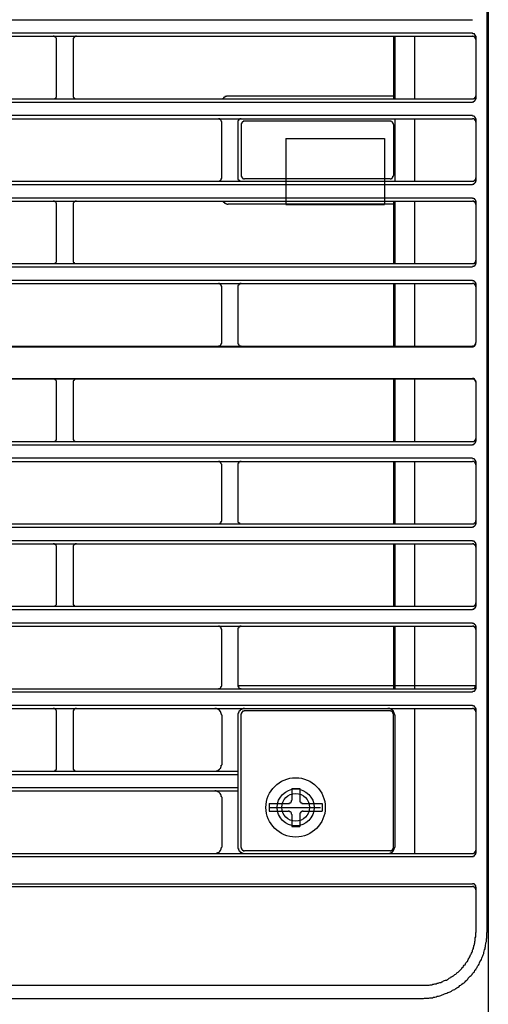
# Model space of a CAD drawing. Header units: millimetres. Extents: x 50532 to 99257, y 49161 to 61325.
# Tile 249 of 256: x 94374 to 94400, y 60933 to 60987. Entities that reach past the tile are written whole.
import ezdxf

# ---------------------------------------------------------------- set-up
doc = ezdxf.new("R2010")
doc.units = ezdxf.units.MM
doc.layers.add('AQUAREA', color=7, linetype='Continuous')

# ---------------------------------------------------------------- blocks, each defined once
blk = doc.blocks.new('SPLIT')
at = {"layer": 'AQUAREA'}
for points in [[(24880.07, -305.76), (24880.07, -1597.66)], [(24879.86, -362.67), (24879.86, -916.3)], [(24308.59, -778.89), (24877.69, -778.89)], [(24308.59, -780.85), (24877.69, -780.85)], [(24878.18, -781.41), (24878.18, -781.41), (24878.18, -781.34), (24878.18, -781.27), (24878.11, -781.27), (24878.11, -781.2), (24878.11, -781.13), (24878.04, -781.13), (24878.04, -781.06), (24877.97, -781.06), (24877.97, -780.99), (24877.9, -780.99), (24877.83, -780.99), (24877.76, -780.99), (24877.76, -780.92), (24877.69, -780.92)], [(24308.59, -781.34), (24877.69, -781.34)], [(24815.11, -781.83), (24815.11, -781.83), (24815.11, -781.76), (24815.11, -781.69), (24815.11, -781.62), (24815.04, -781.62), (24815.04, -781.55), (24814.97, -781.55), (24814.97, -781.48), (24814.9, -781.48), (24814.9, -781.41), (24814.83, -781.41), (24814.76, -781.41), (24814.76, -781.34), (24814.69, -781.34), (24814.62, -781.34)], [(24815.11, -790.3), (24815.11, -781.83)], [(24818.12, -781.34), (24818.12, -781.34), (24818.05, -781.34), (24817.98, -781.34), (24817.98, -781.41), (24817.91, -781.41), (24817.84, -781.41), (24817.84, -781.48), (24817.77, -781.48), (24817.77, -781.55), (24817.7, -781.55), (24817.7, -781.62), (24817.63, -781.62), (24817.63, -781.69), (24817.63, -781.76), (24817.63, -781.83)], [(24817.63, -781.83), (24817.63, -790.3)], [(24865.79, -781.34), (24865.79, -790.79)], [(24866, -781.34), (24866, -790.79)], [(24868.94, -781.34), (24868.94, -790.79)], [(24878.18, -781.83), (24878.18, -781.83), (24878.18, -781.76), (24878.18, -781.69), (24878.11, -781.69), (24878.11, -781.62), (24878.11, -781.55), (24878.04, -781.55), (24878.04, -781.48), (24877.97, -781.48), (24877.97, -781.41), (24877.9, -781.41), (24877.83, -781.41), (24877.76, -781.41), (24877.76, -781.34), (24877.69, -781.34)], [(24878.18, -781.34), (24878.18, -790.79)], [(24878.18, -781.41), (24878.18, -790.72)], [(24308.59, -790.79), (24877.69, -790.79)], [(24308.59, -791.28), (24877.69, -791.28)], [(24814.62, -790.79), (24814.62, -790.79), (24814.69, -790.79), (24814.76, -790.79), (24814.83, -790.79), (24814.83, -790.72), (24814.9, -790.72), (24814.97, -790.65), (24815.04, -790.65), (24815.04, -790.58), (24815.04, -790.51), (24815.11, -790.51), (24815.11, -790.44), (24815.11, -790.37), (24815.11, -790.3)], [(24817.63, -790.3), (24817.63, -790.3), (24817.63, -790.37), (24817.63, -790.44), (24817.63, -790.51), (24817.7, -790.51), (24817.7, -790.58), (24817.7, -790.65), (24817.77, -790.65), (24817.77, -790.72), (24817.84, -790.72), (24817.91, -790.72), (24817.91, -790.79), (24817.98, -790.79), (24818.05, -790.79), (24818.12, -790.79)], [(24840.94, -790.37), (24840.94, -790.37), (24840.87, -790.37), (24840.8, -790.37), (24840.73, -790.37), (24840.66, -790.37), (24840.66, -790.44), (24840.59, -790.44), (24840.52, -790.44), (24840.45, -790.44), (24840.45, -790.51), (24840.38, -790.51), (24840.38, -790.58), (24840.31, -790.58), (24840.24, -790.58), (24840.24, -790.65), (24840.17, -790.65), (24840.17, -790.72), (24840.1, -790.79)], [(24865.79, -790.37), (24840.94, -790.37)], [(24877.69, -790.79), (24877.69, -790.79), (24877.76, -790.79), (24877.83, -790.79), (24877.9, -790.72), (24877.97, -790.72), (24877.97, -790.65), (24878.04, -790.65), (24878.04, -790.58), (24878.11, -790.58), (24878.11, -790.51), (24878.18, -790.44), (24878.18, -790.37), (24878.18, -790.3)], [(24877.69, -791.21), (24877.69, -791.21), (24877.76, -791.21), (24877.83, -791.21), (24877.9, -791.21), (24877.9, -791.14), (24877.97, -791.14), (24877.97, -791.07), (24878.04, -791.07), (24878.04, -791), (24878.11, -791), (24878.11, -790.93), (24878.18, -790.86), (24878.18, -790.79), (24878.18, -790.72)], [(24308.59, -793.24), (24877.69, -793.24)], [(24308.59, -793.8), (24877.69, -793.8)], [(24839.96, -794.29), (24839.96, -794.22), (24839.89, -794.15), (24839.89, -794.08), (24839.89, -794.01), (24839.82, -794.01), (24839.82, -793.94), (24839.75, -793.94), (24839.75, -793.87), (24839.68, -793.87), (24839.68, -793.8), (24839.61, -793.8), (24839.54, -793.8), (24839.47, -793.8)], [(24839.96, -802.69), (24839.96, -794.29)], [(24842.9, -793.8), (24842.9, -793.8), (24842.83, -793.8), (24842.76, -793.8), (24842.69, -793.8), (24842.62, -793.87), (24842.55, -793.87), (24842.55, -793.94), (24842.48, -793.94), (24842.48, -794.01), (24842.48, -794.08), (24842.41, -794.08), (24842.41, -794.15), (24842.41, -794.22), (24842.41, -794.29)], [(24842.41, -794.29), (24842.41, -802.69)], [(24843.39, -794.15), (24843.39, -794.15), (24843.32, -794.15), (24843.25, -794.15), (24843.18, -794.15), (24843.18, -794.22), (24843.11, -794.22), (24843.11, -794.29), (24843.04, -794.29), (24843.04, -794.36), (24842.97, -794.36), (24842.97, -794.43), (24842.97, -794.5), (24842.9, -794.5), (24842.9, -794.57), (24842.9, -794.64)], [(24865.3, -794.15), (24843.39, -794.15)], [(24865.79, -794.64), (24865.79, -794.64), (24865.79, -794.57), (24865.79, -794.5), (24865.72, -794.5), (24865.72, -794.43), (24865.72, -794.36), (24865.65, -794.36), (24865.65, -794.29), (24865.58, -794.29), (24865.58, -794.22), (24865.51, -794.22), (24865.44, -794.15), (24865.37, -794.15), (24865.3, -794.15)], [(24866, -793.8), (24866, -803.18)], [(24868.94, -793.8), (24868.94, -803.18)], [(24878.18, -793.87), (24878.18, -793.8), (24878.18, -793.73), (24878.18, -793.66), (24878.11, -793.66), (24878.11, -793.59), (24878.11, -793.52), (24878.04, -793.52), (24878.04, -793.45), (24877.97, -793.45), (24877.9, -793.38), (24877.83, -793.38), (24877.76, -793.38), (24877.69, -793.38)], [(24878.18, -794.29), (24878.18, -794.22), (24878.18, -794.15), (24878.18, -794.08), (24878.11, -794.08), (24878.11, -794.01), (24878.11, -793.94), (24878.04, -793.94), (24878.04, -793.87), (24877.97, -793.87), (24877.9, -793.8), (24877.83, -793.8), (24877.76, -793.8), (24877.69, -793.8)], [(24878.18, -793.8), (24878.18, -803.18)], [(24878.18, -793.87), (24878.18, -803.11)], [(24842.9, -794.64), (24842.9, -802.34)], [(24865.79, -794.64), (24865.79, -802.34)], [(24849.62, -796.74), (24864.46, -796.74)], [(24849.62, -796.74), (24849.62, -806.68)], [(24864.46, -796.74), (24864.46, -806.68)], [(24308.59, -803.18), (24877.69, -803.18)], [(24839.47, -803.18), (24839.47, -803.18), (24839.54, -803.18), (24839.61, -803.18), (24839.68, -803.18), (24839.68, -803.11), (24839.75, -803.11), (24839.75, -803.04), (24839.82, -803.04), (24839.82, -802.97), (24839.89, -802.97), (24839.89, -802.9), (24839.89, -802.83), (24839.89, -802.76), (24839.96, -802.76), (24839.96, -802.69)], [(24842.41, -802.69), (24842.41, -802.69), (24842.41, -802.76), (24842.41, -802.83), (24842.41, -802.9), (24842.48, -802.9), (24842.48, -802.97), (24842.55, -802.97), (24842.55, -803.04), (24842.62, -803.04), (24842.62, -803.11), (24842.69, -803.11), (24842.69, -803.18), (24842.76, -803.18), (24842.83, -803.18), (24842.9, -803.18)], [(24842.9, -802.34), (24842.9, -802.34), (24842.9, -802.41), (24842.9, -802.48), (24842.97, -802.48), (24842.97, -802.55), (24842.97, -802.62), (24843.04, -802.62), (24843.04, -802.69), (24843.11, -802.69), (24843.11, -802.76), (24843.18, -802.76), (24843.25, -802.76), (24843.25, -802.83), (24843.32, -802.83), (24843.39, -802.83)], [(24865.3, -802.83), (24843.39, -802.83)], [(24865.3, -802.83), (24865.3, -802.83), (24865.37, -802.83), (24865.44, -802.83), (24865.44, -802.76), (24865.51, -802.76), (24865.58, -802.76), (24865.58, -802.69), (24865.65, -802.69), (24865.65, -802.62), (24865.72, -802.62), (24865.72, -802.55), (24865.72, -802.48), (24865.72, -802.41), (24865.79, -802.41), (24865.79, -802.34)], [(24877.69, -803.18), (24877.69, -803.18), (24877.76, -803.18), (24877.83, -803.18), (24877.9, -803.18), (24877.9, -803.11), (24877.97, -803.11), (24877.97, -803.04), (24878.04, -803.04), (24878.04, -802.97), (24878.11, -802.97), (24878.11, -802.9), (24878.18, -802.9), (24878.18, -802.83), (24878.18, -802.76), (24878.18, -802.69)], [(24877.69, -803.6), (24877.69, -803.6), (24877.76, -803.6), (24877.83, -803.6), (24877.9, -803.6), (24877.9, -803.53), (24877.97, -803.53), (24877.97, -803.46), (24878.04, -803.46), (24878.11, -803.39), (24878.11, -803.32), (24878.18, -803.32), (24878.18, -803.25), (24878.18, -803.18), (24878.18, -803.11)], [(24308.59, -803.67), (24877.69, -803.67)], [(24308.59, -805.7), (24877.69, -805.7)], [(24308.59, -806.19), (24877.69, -806.19)], [(24815.11, -806.68), (24815.11, -806.68), (24815.11, -806.61), (24815.11, -806.54), (24815.11, -806.47), (24815.04, -806.47), (24815.04, -806.4), (24815.04, -806.33), (24814.97, -806.33), (24814.97, -806.26), (24814.9, -806.26), (24814.83, -806.19), (24814.76, -806.19), (24814.69, -806.19), (24814.62, -806.19)], [(24818.12, -806.19), (24818.12, -806.19), (24818.05, -806.19), (24817.98, -806.19), (24817.91, -806.19), (24817.84, -806.26), (24817.77, -806.26), (24817.77, -806.33), (24817.7, -806.33), (24817.7, -806.4), (24817.63, -806.47), (24817.63, -806.54), (24817.63, -806.61), (24817.63, -806.68)], [(24840.1, -806.19), (24840.1, -806.19), (24840.17, -806.19), (24840.17, -806.26), (24840.24, -806.33), (24840.31, -806.33), (24840.31, -806.4), (24840.38, -806.4), (24840.38, -806.47), (24840.45, -806.47), (24840.52, -806.47), (24840.52, -806.54), (24840.59, -806.54), (24840.66, -806.54), (24840.73, -806.61), (24840.8, -806.61), (24840.87, -806.61), (24840.94, -806.61)], [(24865.79, -806.19), (24865.79, -815.57)], [(24866, -806.19), (24866, -815.57)], [(24868.94, -806.19), (24868.94, -815.57)], [(24878.18, -806.26), (24878.18, -806.26), (24878.18, -806.19), (24878.18, -806.12), (24878.18, -806.05), (24878.11, -806.05), (24878.11, -805.98), (24878.11, -805.91), (24878.04, -805.91), (24878.04, -805.84), (24877.97, -805.84), (24877.9, -805.84), (24877.9, -805.77), (24877.83, -805.77), (24877.76, -805.77), (24877.69, -805.77)], [(24878.18, -806.68), (24878.18, -806.68), (24878.18, -806.61), (24878.18, -806.54), (24878.18, -806.47), (24878.11, -806.47), (24878.11, -806.4), (24878.11, -806.33), (24878.04, -806.33), (24878.04, -806.26), (24877.97, -806.26), (24877.9, -806.26), (24877.9, -806.19), (24877.83, -806.19), (24877.76, -806.19), (24877.69, -806.19)], [(24878.18, -806.19), (24878.18, -815.57)], [(24878.18, -806.26), (24878.18, -815.5)], [(24815.11, -815.08), (24815.11, -806.68)], [(24817.63, -806.68), (24817.63, -815.08)], [(24865.79, -806.61), (24840.94, -806.61)], [(24849.62, -806.68), (24864.46, -806.68)], [(24814.62, -815.57), (24814.62, -815.57), (24814.69, -815.57), (24814.76, -815.57), (24814.83, -815.57), (24814.9, -815.5), (24814.97, -815.5), (24814.97, -815.43), (24815.04, -815.43), (24815.04, -815.36), (24815.11, -815.29), (24815.11, -815.22), (24815.11, -815.15), (24815.11, -815.08)], [(24817.63, -815.08), (24817.63, -815.08), (24817.63, -815.15), (24817.63, -815.22), (24817.63, -815.29), (24817.63, -815.36), (24817.7, -815.36), (24817.7, -815.43), (24817.77, -815.43), (24817.77, -815.5), (24817.84, -815.5), (24817.91, -815.57), (24817.98, -815.57), (24818.05, -815.57), (24818.12, -815.57)], [(24877.69, -815.57), (24877.69, -815.57), (24877.76, -815.57), (24877.83, -815.57), (24877.9, -815.57), (24877.9, -815.5), (24877.97, -815.5), (24878.04, -815.5), (24878.04, -815.43), (24878.11, -815.43), (24878.11, -815.36), (24878.11, -815.29), (24878.18, -815.29), (24878.18, -815.22), (24878.18, -815.15), (24878.18, -815.08)], [(24308.59, -815.57), (24877.69, -815.57)], [(24308.59, -816.06), (24877.69, -816.06)], [(24877.69, -815.99), (24877.69, -815.99), (24877.76, -815.99), (24877.83, -815.99), (24877.9, -815.99), (24877.9, -815.92), (24877.97, -815.92), (24878.04, -815.92), (24878.04, -815.85), (24878.11, -815.85), (24878.11, -815.78), (24878.11, -815.71), (24878.18, -815.71), (24878.18, -815.64), (24878.18, -815.57), (24878.18, -815.5)], [(24308.59, -818.09), (24877.69, -818.09)], [(24878.18, -818.65), (24878.18, -818.65), (24878.18, -818.58), (24878.18, -818.51), (24878.18, -818.44), (24878.11, -818.44), (24878.11, -818.37), (24878.04, -818.37), (24878.04, -818.3), (24877.97, -818.3), (24877.97, -818.23), (24877.9, -818.23), (24877.9, -818.16), (24877.83, -818.16), (24877.76, -818.16), (24877.69, -818.16)], [(24308.59, -818.58), (24877.69, -818.58)], [(24839.96, -819.07), (24839.96, -819.07), (24839.96, -819), (24839.89, -819), (24839.89, -818.93), (24839.89, -818.86), (24839.89, -818.79), (24839.82, -818.79), (24839.82, -818.72), (24839.75, -818.72), (24839.75, -818.65), (24839.68, -818.65), (24839.61, -818.58), (24839.54, -818.58), (24839.47, -818.58)], [(24839.96, -827.47), (24839.96, -819.07)], [(24842.9, -818.58), (24842.9, -818.58), (24842.83, -818.58), (24842.76, -818.58), (24842.69, -818.58), (24842.69, -818.65), (24842.62, -818.65), (24842.62, -818.72), (24842.55, -818.72), (24842.55, -818.79), (24842.48, -818.79), (24842.48, -818.86), (24842.41, -818.86), (24842.41, -818.93), (24842.41, -819), (24842.41, -819.07)], [(24842.41, -819.07), (24842.41, -827.47)], [(24865.79, -818.58), (24865.79, -828.03)], [(24866, -818.58), (24866, -828.03)], [(24868.94, -818.58), (24868.94, -828.03)], [(24878.18, -819.07), (24878.18, -819.07), (24878.18, -819), (24878.18, -818.93), (24878.18, -818.86), (24878.11, -818.86), (24878.11, -818.79), (24878.04, -818.79), (24878.04, -818.72), (24877.97, -818.72), (24877.97, -818.65), (24877.9, -818.65), (24877.9, -818.58), (24877.83, -818.58), (24877.76, -818.58), (24877.69, -818.58)], [(24878.18, -818.58), (24878.18, -827.47)], [(24308.59, -828.03), (24877.69, -828.03)], [(24308.59, -828.1), (24877.69, -828.1)], [(24839.47, -828.03), (24839.47, -828.03), (24839.47, -827.96), (24839.54, -827.96), (24839.61, -827.96), (24839.68, -827.96), (24839.68, -827.89), (24839.75, -827.89), (24839.82, -827.82), (24839.82, -827.75), (24839.89, -827.75), (24839.89, -827.68), (24839.89, -827.61), (24839.96, -827.61), (24839.96, -827.54), (24839.96, -827.47)], [(24842.41, -827.47), (24842.41, -827.54), (24842.41, -827.61), (24842.41, -827.68), (24842.48, -827.68), (24842.48, -827.75), (24842.48, -827.82), (24842.55, -827.82), (24842.55, -827.89), (24842.62, -827.89), (24842.62, -827.96), (24842.69, -827.96), (24842.76, -827.96), (24842.83, -827.96), (24842.9, -827.96), (24842.9, -828.03)], [(24877.69, -828.03), (24877.69, -828.03), (24877.69, -827.96), (24877.76, -827.96), (24877.83, -827.96), (24877.9, -827.96), (24877.97, -827.96), (24877.97, -827.89), (24878.04, -827.89), (24878.04, -827.82), (24878.11, -827.82), (24878.11, -827.75), (24878.11, -827.68), (24878.18, -827.68), (24878.18, -827.61), (24878.18, -827.54), (24878.18, -827.47)], [(24877.69, -828.1), (24877.69, -828.1), (24877.76, -828.1), (24877.83, -828.1), (24877.83, -828.03), (24877.9, -828.03), (24877.97, -828.03), (24877.97, -827.96), (24878.04, -827.96), (24878.04, -827.89), (24878.11, -827.89), (24878.11, -827.82), (24878.11, -827.75), (24878.18, -827.75), (24878.18, -827.68), (24878.18, -827.61)], [(24308.59, -832.86), (24877.69, -832.86)], [(24308.59, -832.93), (24877.69, -832.93)], [(24815.11, -833.42), (24815.11, -833.42), (24815.11, -833.35), (24815.11, -833.28), (24815.11, -833.21), (24815.04, -833.21), (24815.04, -833.14), (24814.97, -833.14), (24814.97, -833.07), (24814.9, -833.07), (24814.9, -833), (24814.83, -833), (24814.76, -833), (24814.69, -832.93), (24814.62, -832.93)], [(24818.12, -832.93), (24818.12, -832.93), (24818.05, -832.93), (24817.98, -833), (24817.91, -833), (24817.84, -833), (24817.84, -833.07), (24817.77, -833.07), (24817.77, -833.14), (24817.7, -833.14), (24817.7, -833.21), (24817.63, -833.21), (24817.63, -833.28), (24817.63, -833.35), (24817.63, -833.42)], [(24865.79, -832.93), (24865.79, -842.38)], [(24866, -832.93), (24866, -842.38)], [(24868.94, -832.93), (24868.94, -842.38)], [(24878.18, -833.35), (24878.18, -833.35), (24878.18, -833.28), (24878.18, -833.21), (24878.11, -833.14), (24878.11, -833.07), (24878.04, -833.07), (24878.04, -833), (24877.97, -833), (24877.97, -832.93), (24877.9, -832.93), (24877.9, -832.86), (24877.83, -832.86), (24877.76, -832.86), (24877.69, -832.86)], [(24878.18, -833.42), (24878.18, -833.42), (24878.18, -833.35), (24878.18, -833.28), (24878.11, -833.28), (24878.11, -833.21), (24878.11, -833.14), (24878.04, -833.14), (24878.04, -833.07), (24877.97, -833.07), (24877.97, -833), (24877.9, -833), (24877.83, -833), (24877.76, -833), (24877.76, -832.93), (24877.69, -832.93)], [(24815.11, -841.89), (24815.11, -833.42)], [(24817.63, -833.42), (24817.63, -841.89)], [(24878.18, -833.35), (24878.18, -842.31)], [(24814.62, -842.38), (24814.62, -842.38), (24814.69, -842.38), (24814.76, -842.38), (24814.83, -842.38), (24814.83, -842.31), (24814.9, -842.31), (24814.97, -842.24), (24815.04, -842.24), (24815.04, -842.17), (24815.04, -842.1), (24815.11, -842.1), (24815.11, -842.03), (24815.11, -841.96), (24815.11, -841.89)], [(24817.63, -841.89), (24817.63, -841.89), (24817.63, -841.96), (24817.63, -842.03), (24817.63, -842.1), (24817.7, -842.1), (24817.7, -842.17), (24817.7, -842.24), (24817.77, -842.24), (24817.77, -842.31), (24817.84, -842.31), (24817.91, -842.31), (24817.91, -842.38), (24817.98, -842.38), (24818.05, -842.38), (24818.12, -842.38)], [(24877.69, -842.38), (24877.69, -842.38), (24877.76, -842.38), (24877.83, -842.38), (24877.9, -842.38), (24877.9, -842.31), (24877.97, -842.31), (24877.97, -842.24), (24878.04, -842.24), (24878.04, -842.17), (24878.11, -842.17), (24878.11, -842.1), (24878.18, -842.03), (24878.18, -841.96), (24878.18, -841.89)], [(24308.59, -842.38), (24877.69, -842.38)], [(24308.59, -842.87), (24877.69, -842.87)], [(24877.69, -842.8), (24877.69, -842.8), (24877.76, -842.8), (24877.83, -842.8), (24877.9, -842.8), (24877.9, -842.73), (24877.97, -842.73), (24877.97, -842.66), (24878.04, -842.66), (24878.04, -842.59), (24878.11, -842.59), (24878.11, -842.52), (24878.18, -842.45), (24878.18, -842.38), (24878.18, -842.31)], [(24308.59, -844.83), (24877.69, -844.83)], [(24308.59, -845.39), (24877.69, -845.39)], [(24839.96, -845.88), (24839.96, -845.81), (24839.89, -845.74), (24839.89, -845.67), (24839.89, -845.6), (24839.82, -845.6), (24839.82, -845.53), (24839.75, -845.53), (24839.75, -845.46), (24839.68, -845.46), (24839.68, -845.39), (24839.61, -845.39), (24839.54, -845.39), (24839.47, -845.39)], [(24839.96, -854.28), (24839.96, -845.88)], [(24842.9, -845.39), (24842.9, -845.39), (24842.83, -845.39), (24842.76, -845.39), (24842.69, -845.39), (24842.62, -845.46), (24842.55, -845.46), (24842.55, -845.53), (24842.48, -845.53), (24842.48, -845.6), (24842.48, -845.67), (24842.41, -845.67), (24842.41, -845.74), (24842.41, -845.81), (24842.41, -845.88)], [(24842.41, -845.88), (24842.41, -854.28)], [(24865.79, -845.39), (24865.79, -854.77)], [(24866, -845.39), (24866, -854.77)], [(24868.94, -845.39), (24868.94, -854.77)], [(24878.18, -845.46), (24878.18, -845.39), (24878.18, -845.32), (24878.18, -845.25), (24878.11, -845.25), (24878.11, -845.18), (24878.11, -845.11), (24878.04, -845.11), (24878.04, -845.04), (24877.97, -845.04), (24877.9, -844.97), (24877.83, -844.97), (24877.76, -844.97), (24877.69, -844.97)], [(24878.18, -845.88), (24878.18, -845.81), (24878.18, -845.74), (24878.18, -845.67), (24878.11, -845.67), (24878.11, -845.6), (24878.11, -845.53), (24878.04, -845.53), (24878.04, -845.46), (24877.97, -845.46), (24877.9, -845.39), (24877.83, -845.39), (24877.76, -845.39), (24877.69, -845.39)], [(24878.18, -845.39), (24878.18, -854.77)], [(24878.18, -845.46), (24878.18, -854.7)], [(24308.59, -854.77), (24877.69, -854.77)], [(24308.59, -855.26), (24877.69, -855.26)], [(24839.47, -854.77), (24839.47, -854.77), (24839.54, -854.77), (24839.61, -854.77), (24839.68, -854.77), (24839.68, -854.7), (24839.75, -854.7), (24839.75, -854.63), (24839.82, -854.63), (24839.82, -854.56), (24839.89, -854.56), (24839.89, -854.49), (24839.89, -854.42), (24839.89, -854.35), (24839.96, -854.35), (24839.96, -854.28)], [(24842.41, -854.28), (24842.41, -854.28), (24842.41, -854.35), (24842.41, -854.42), (24842.41, -854.49), (24842.48, -854.49), (24842.48, -854.56), (24842.55, -854.63), (24842.62, -854.63), (24842.62, -854.7), (24842.69, -854.7), (24842.69, -854.77), (24842.76, -854.77), (24842.83, -854.77), (24842.9, -854.77)], [(24877.69, -854.77), (24877.69, -854.77), (24877.76, -854.77), (24877.83, -854.77), (24877.9, -854.77), (24877.9, -854.7), (24877.97, -854.7), (24877.97, -854.63), (24878.04, -854.63), (24878.11, -854.56), (24878.11, -854.49), (24878.18, -854.49), (24878.18, -854.42), (24878.18, -854.35), (24878.18, -854.28)], [(24877.69, -855.19), (24877.69, -855.19), (24877.76, -855.19), (24877.83, -855.19), (24877.9, -855.19), (24877.9, -855.12), (24877.97, -855.12), (24877.97, -855.05), (24878.04, -855.05), (24878.11, -854.98), (24878.11, -854.91), (24878.18, -854.91), (24878.18, -854.84), (24878.18, -854.77), (24878.18, -854.7)], [(24308.59, -857.29), (24877.69, -857.29)], [(24308.59, -857.78), (24877.69, -857.78)], [(24815.11, -858.27), (24815.11, -858.27), (24815.11, -858.2), (24815.11, -858.13), (24815.11, -858.06), (24815.04, -858.06), (24815.04, -857.99), (24815.04, -857.92), (24814.97, -857.92), (24814.97, -857.85), (24814.9, -857.85), (24814.83, -857.85), (24814.83, -857.78), (24814.76, -857.78), (24814.69, -857.78), (24814.62, -857.78)], [(24818.12, -857.78), (24818.12, -857.78), (24818.05, -857.78), (24817.98, -857.78), (24817.91, -857.78), (24817.91, -857.85), (24817.84, -857.85), (24817.77, -857.85), (24817.77, -857.92), (24817.7, -857.92), (24817.7, -857.99), (24817.63, -858.06), (24817.63, -858.13), (24817.63, -858.2), (24817.63, -858.27)], [(24865.79, -857.78), (24865.79, -867.16)], [(24866, -857.78), (24866, -867.16)], [(24868.94, -857.78), (24868.94, -867.16)], [(24878.18, -857.85), (24878.18, -857.85), (24878.18, -857.78), (24878.18, -857.71), (24878.18, -857.64), (24878.11, -857.64), (24878.11, -857.57), (24878.11, -857.5), (24878.04, -857.5), (24878.04, -857.43), (24877.97, -857.43), (24877.9, -857.43), (24877.9, -857.36), (24877.83, -857.36), (24877.76, -857.36), (24877.69, -857.36)], [(24878.18, -858.27), (24878.18, -858.27), (24878.18, -858.2), (24878.18, -858.13), (24878.18, -858.06), (24878.11, -858.06), (24878.11, -857.99), (24878.11, -857.92), (24878.04, -857.92), (24877.97, -857.85), (24877.9, -857.85), (24877.9, -857.78), (24877.83, -857.78), (24877.76, -857.78), (24877.69, -857.78)], [(24878.18, -857.78), (24878.18, -867.16)], [(24878.18, -857.85), (24878.18, -867.09)], [(24815.11, -866.67), (24815.11, -858.27)], [(24817.63, -858.27), (24817.63, -866.67)], [(24308.59, -867.16), (24877.69, -867.16)], [(24814.62, -867.16), (24814.62, -867.16), (24814.69, -867.16), (24814.76, -867.16), (24814.83, -867.16), (24814.9, -867.09), (24814.97, -867.09), (24814.97, -867.02), (24815.04, -867.02), (24815.04, -866.95), (24815.11, -866.88), (24815.11, -866.81), (24815.11, -866.74), (24815.11, -866.67)], [(24817.63, -866.67), (24817.63, -866.67), (24817.63, -866.74), (24817.63, -866.81), (24817.63, -866.88), (24817.63, -866.95), (24817.7, -866.95), (24817.7, -867.02), (24817.77, -867.02), (24817.77, -867.09), (24817.84, -867.09), (24817.91, -867.16), (24817.98, -867.16), (24818.05, -867.16), (24818.12, -867.16)], [(24877.69, -867.16), (24877.69, -867.16), (24877.76, -867.16), (24877.83, -867.16), (24877.9, -867.16), (24877.9, -867.09), (24877.97, -867.09), (24878.04, -867.09), (24878.04, -867.02), (24878.11, -867.02), (24878.11, -866.95), (24878.11, -866.88), (24878.18, -866.88), (24878.18, -866.81), (24878.18, -866.74), (24878.18, -866.67)], [(24877.69, -867.58), (24877.69, -867.58), (24877.76, -867.58), (24877.83, -867.58), (24877.9, -867.58), (24877.9, -867.51), (24877.97, -867.51), (24878.04, -867.51), (24878.04, -867.44), (24878.11, -867.44), (24878.11, -867.37), (24878.11, -867.3), (24878.18, -867.3), (24878.18, -867.23), (24878.18, -867.16), (24878.18, -867.09)], [(24308.59, -867.65), (24877.69, -867.65)], [(24308.59, -869.68), (24877.69, -869.68)], [(24878.18, -870.24), (24878.18, -870.24), (24878.18, -870.17), (24878.18, -870.1), (24878.18, -870.03), (24878.11, -870.03), (24878.11, -869.96), (24878.04, -869.96), (24878.04, -869.89), (24877.97, -869.89), (24877.97, -869.82), (24877.9, -869.82), (24877.9, -869.75), (24877.83, -869.75), (24877.76, -869.75), (24877.69, -869.75)], [(24308.59, -870.17), (24877.69, -870.17)], [(24839.96, -870.66), (24839.96, -870.66), (24839.96, -870.59), (24839.89, -870.59), (24839.89, -870.52), (24839.89, -870.45), (24839.89, -870.38), (24839.82, -870.38), (24839.82, -870.31), (24839.75, -870.31), (24839.75, -870.24), (24839.68, -870.24), (24839.61, -870.17), (24839.54, -870.17), (24839.47, -870.17)], [(24839.96, -879.06), (24839.96, -870.66)], [(24842.9, -870.17), (24842.9, -870.17), (24842.83, -870.17), (24842.76, -870.17), (24842.69, -870.17), (24842.69, -870.24), (24842.62, -870.24), (24842.62, -870.31), (24842.55, -870.31), (24842.55, -870.38), (24842.48, -870.38), (24842.48, -870.45), (24842.41, -870.45), (24842.41, -870.52), (24842.41, -870.59), (24842.41, -870.66)], [(24842.41, -870.66), (24842.41, -879.06)], [(24865.79, -870.17), (24865.79, -879.62)], [(24866, -870.17), (24866, -879.62)], [(24868.94, -870.17), (24868.94, -879.62)], [(24878.18, -870.66), (24878.18, -870.66), (24878.18, -870.59), (24878.18, -870.52), (24878.18, -870.45), (24878.11, -870.45), (24878.11, -870.38), (24878.04, -870.38), (24878.04, -870.31), (24877.97, -870.31), (24877.97, -870.24), (24877.9, -870.24), (24877.9, -870.17), (24877.83, -870.17), (24877.76, -870.17), (24877.69, -870.17)], [(24878.18, -870.17), (24878.18, -879.62)], [(24878.18, -870.24), (24878.18, -879.48)], [(24308.59, -879.62), (24877.69, -879.62)], [(24308.59, -880.04), (24877.69, -880.04)], [(24839.47, -879.62), (24839.47, -879.62), (24839.47, -879.55), (24839.54, -879.55), (24839.61, -879.55), (24839.68, -879.55), (24839.68, -879.48), (24839.75, -879.48), (24839.82, -879.41), (24839.82, -879.34), (24839.89, -879.34), (24839.89, -879.27), (24839.89, -879.2), (24839.96, -879.2), (24839.96, -879.13), (24839.96, -879.06)], [(24842.41, -879.06), (24842.41, -879.13), (24842.41, -879.2), (24842.41, -879.27), (24842.48, -879.27), (24842.48, -879.34), (24842.48, -879.41), (24842.55, -879.41), (24842.55, -879.48), (24842.62, -879.48), (24842.62, -879.55), (24842.69, -879.55), (24842.76, -879.55), (24842.83, -879.55), (24842.9, -879.55), (24842.9, -879.62)], [(24878.18, -879.13), (24842.41, -879.13)], [(24877.69, -879.62), (24877.69, -879.62), (24877.69, -879.55), (24877.76, -879.55), (24877.83, -879.55), (24877.9, -879.55), (24877.97, -879.55), (24877.97, -879.48), (24878.04, -879.48), (24878.04, -879.41), (24878.11, -879.41), (24878.11, -879.34), (24878.11, -879.27), (24878.18, -879.27), (24878.18, -879.2), (24878.18, -879.13), (24878.18, -879.06)], [(24877.69, -880.04), (24877.69, -880.04), (24877.76, -879.97), (24877.83, -879.97), (24877.9, -879.97), (24877.97, -879.97), (24877.97, -879.9), (24878.04, -879.9), (24878.04, -879.83), (24878.11, -879.83), (24878.11, -879.76), (24878.11, -879.69), (24878.18, -879.69), (24878.18, -879.62), (24878.18, -879.55), (24878.18, -879.48)], [(24308.59, -882.07), (24877.69, -882.07)], [(24308.59, -882.56), (24877.69, -882.56)], [(24815.11, -883.05), (24815.11, -883.05), (24815.11, -882.98), (24815.11, -882.91), (24815.11, -882.84), (24815.04, -882.84), (24815.04, -882.77), (24814.97, -882.7), (24814.9, -882.63), (24814.83, -882.63), (24814.83, -882.56), (24814.76, -882.56), (24814.69, -882.56), (24814.62, -882.56)], [(24815.11, -883.05), (24815.11, -883.05), (24815.11, -882.98), (24815.11, -882.91), (24815.11, -882.84), (24815.04, -882.84), (24815.04, -882.77), (24814.97, -882.7), (24814.9, -882.63), (24814.83, -882.63), (24814.83, -882.56), (24814.76, -882.56), (24814.69, -882.56), (24814.62, -882.56)], [(24815.11, -891.52), (24815.11, -883.05)], [(24815.11, -891.52), (24815.11, -883.05)], [(24818.12, -882.56), (24818.12, -882.56), (24818.05, -882.56), (24817.98, -882.56), (24817.91, -882.56), (24817.91, -882.63), (24817.84, -882.63), (24817.77, -882.63), (24817.77, -882.7), (24817.7, -882.7), (24817.7, -882.77), (24817.7, -882.84), (24817.63, -882.84), (24817.63, -882.91), (24817.63, -882.98), (24817.63, -883.05)], [(24818.12, -882.56), (24818.12, -882.56), (24818.05, -882.56), (24817.98, -882.56), (24817.91, -882.56), (24817.91, -882.63), (24817.84, -882.63), (24817.77, -882.63), (24817.77, -882.7), (24817.7, -882.7), (24817.7, -882.77), (24817.7, -882.84), (24817.63, -882.84), (24817.63, -882.91), (24817.63, -882.98), (24817.63, -883.05)], [(24817.63, -883.05), (24817.63, -891.52)], [(24817.63, -883.05), (24817.63, -891.52)], [(24839.96, -883.54), (24839.96, -883.54), (24839.96, -883.47), (24839.89, -883.4), (24839.89, -883.33), (24839.89, -883.26), (24839.89, -883.19), (24839.82, -883.19), (24839.82, -883.12), (24839.82, -883.05), (24839.75, -883.05), (24839.75, -882.98), (24839.75, -882.91), (24839.68, -882.91), (24839.68, -882.84), (24839.61, -882.84), (24839.61, -882.77), (24839.54, -882.77), (24839.47, -882.7), (24839.4, -882.7), (24839.33, -882.63), (24839.26, -882.63), (24839.19, -882.63), (24839.19, -882.56), (24839.12, -882.56), (24839.05, -882.56), (24838.98, -882.56), (24838.91, -882.56)], [(24843.39, -882.56), (24843.39, -882.56), (24843.32, -882.56), (24843.25, -882.56), (24843.18, -882.56), (24843.11, -882.63), (24843.04, -882.63), (24842.97, -882.63), (24842.97, -882.7), (24842.9, -882.7), (24842.83, -882.7), (24842.83, -882.77), (24842.76, -882.77), (24842.76, -882.84), (24842.69, -882.84), (24842.69, -882.91), (24842.62, -882.91), (24842.62, -882.98), (24842.55, -882.98), (24842.55, -883.05), (24842.55, -883.12), (24842.48, -883.12), (24842.48, -883.19), (24842.48, -883.26), (24842.41, -883.33), (24842.41, -883.4), (24842.41, -883.47), (24842.41, -883.54)], [(24843.39, -882.91), (24843.39, -882.91), (24843.32, -882.91), (24843.32, -882.98), (24843.25, -882.98), (24843.18, -882.98), (24843.11, -882.98), (24843.11, -883.05), (24843.04, -883.05), (24843.04, -883.12), (24842.97, -883.12), (24842.97, -883.19), (24842.97, -883.26), (24842.9, -883.26), (24842.9, -883.33), (24842.9, -883.4)], [(24842.9, -903.49), (24842.9, -883.4)], [(24865.3, -882.91), (24843.39, -882.91)], [(24866, -883.54), (24866, -883.54), (24866, -883.47), (24866, -883.4), (24865.93, -883.4), (24865.93, -883.33), (24865.93, -883.26), (24865.93, -883.19), (24865.86, -883.12), (24865.86, -883.05), (24865.79, -883.05), (24865.79, -882.98), (24865.79, -882.91), (24865.72, -882.91), (24865.72, -882.84), (24865.65, -882.84), (24865.65, -882.77), (24865.58, -882.77), (24865.51, -882.7), (24865.44, -882.7), (24865.44, -882.63), (24865.37, -882.63), (24865.3, -882.63), (24865.23, -882.63), (24865.23, -882.56), (24865.16, -882.56), (24865.09, -882.56), (24865.02, -882.56), (24864.95, -882.56)], [(24865.79, -883.4), (24865.79, -883.4), (24865.79, -883.33), (24865.72, -883.33), (24865.72, -883.26), (24865.72, -883.19), (24865.65, -883.12), (24865.65, -883.05), (24865.58, -883.05), (24865.51, -882.98), (24865.44, -882.98), (24865.37, -882.98), (24865.37, -882.91), (24865.3, -882.91)], [(24865.79, -903.49), (24865.79, -883.4)], [(24868.94, -882.56), (24868.94, -904.4)], [(24878.18, -882.63), (24878.18, -882.63), (24878.18, -882.56), (24878.18, -882.49), (24878.11, -882.42), (24878.11, -882.35), (24878.04, -882.35), (24878.04, -882.28), (24877.97, -882.28), (24877.97, -882.21), (24877.9, -882.21), (24877.83, -882.14), (24877.76, -882.14), (24877.69, -882.14)], [(24878.18, -883.05), (24878.18, -883.05), (24878.18, -882.98), (24878.18, -882.91), (24878.11, -882.84), (24878.11, -882.77), (24878.04, -882.77), (24878.04, -882.7), (24877.97, -882.7), (24877.97, -882.63), (24877.9, -882.63), (24877.83, -882.56), (24877.76, -882.56), (24877.69, -882.56)], [(24878.18, -882.56), (24878.18, -892.01)], [(24878.18, -882.63), (24878.18, -904.33)], [(24839.96, -883.54), (24839.96, -891.03)], [(24842.41, -883.54), (24842.41, -903.42)], [(24866, -883.54), (24866, -903.42)], [(24343.87, -892.01), (24842.41, -892.01)], [(24343.87, -892.01), (24842.41, -892.01)], [(24814.62, -892.01), (24814.62, -892.01), (24814.69, -892.01), (24814.76, -892.01), (24814.76, -891.94), (24814.83, -891.94), (24814.9, -891.94), (24814.9, -891.87), (24814.97, -891.87), (24814.97, -891.8), (24815.04, -891.8), (24815.04, -891.73), (24815.11, -891.73), (24815.11, -891.66), (24815.11, -891.59), (24815.11, -891.52)], [(24814.62, -892.01), (24814.62, -892.01), (24814.69, -892.01), (24814.76, -892.01), (24814.76, -891.94), (24814.83, -891.94), (24814.9, -891.94), (24814.9, -891.87), (24814.97, -891.87), (24814.97, -891.8), (24815.04, -891.8), (24815.04, -891.73), (24815.11, -891.73), (24815.11, -891.66), (24815.11, -891.59), (24815.11, -891.52)], [(24817.63, -891.52), (24817.63, -891.52), (24817.63, -891.59), (24817.63, -891.66), (24817.63, -891.73), (24817.7, -891.73), (24817.7, -891.8), (24817.77, -891.8), (24817.77, -891.87), (24817.84, -891.87), (24817.84, -891.94), (24817.91, -891.94), (24817.98, -891.94), (24817.98, -892.01), (24818.05, -892.01), (24818.12, -892.01)], [(24817.63, -891.52), (24817.63, -891.52), (24817.63, -891.59), (24817.63, -891.66), (24817.63, -891.73), (24817.7, -891.73), (24817.7, -891.8), (24817.77, -891.8), (24817.77, -891.87), (24817.84, -891.87), (24817.84, -891.94), (24817.91, -891.94), (24817.98, -891.94), (24817.98, -892.01), (24818.05, -892.01), (24818.12, -892.01)], [(24838.91, -892.01), (24838.98, -892.01), (24839.05, -892.01), (24839.12, -892.01), (24839.12, -891.94), (24839.19, -891.94), (24839.26, -891.94), (24839.33, -891.94), (24839.33, -891.87), (24839.4, -891.87), (24839.47, -891.87), (24839.47, -891.8), (24839.54, -891.8), (24839.54, -891.73), (24839.61, -891.73), (24839.68, -891.66), (24839.75, -891.59), (24839.75, -891.52), (24839.82, -891.52), (24839.82, -891.45), (24839.82, -891.38), (24839.89, -891.38), (24839.89, -891.31), (24839.89, -891.24), (24839.89, -891.17), (24839.89, -891.1), (24839.96, -891.1), (24839.96, -891.03)], [(24879.86, -892.01), (24879.86, -894.95)], [(24343.87, -892.5), (24842.41, -892.5)], [(24343.87, -894.46), (24842.41, -894.46)], [(24343.87, -894.95), (24842.41, -894.95)], [(24343.87, -894.95), (24842.41, -894.95)], [(24839.96, -895.93), (24839.96, -895.93), (24839.96, -895.86), (24839.89, -895.79), (24839.89, -895.72), (24839.89, -895.65), (24839.89, -895.58), (24839.82, -895.58), (24839.82, -895.51), (24839.82, -895.44), (24839.75, -895.44), (24839.75, -895.37), (24839.68, -895.3), (24839.61, -895.23), (24839.54, -895.16), (24839.47, -895.16), (24839.47, -895.09), (24839.4, -895.09), (24839.33, -895.09), (24839.33, -895.02), (24839.26, -895.02), (24839.19, -895.02), (24839.12, -895.02), (24839.12, -894.95), (24839.05, -894.95), (24838.98, -894.95), (24838.91, -894.95)], [(24850.53, -894.6), (24851.72, -894.6)], [(24850.53, -894.6), (24850.53, -896.35)], [(24851.72, -894.6), (24851.72, -896.35)], [(24839.96, -895.93), (24839.96, -903.42)], [(24849.97, -896.84), (24850.04, -896.84), (24850.11, -896.84), (24850.18, -896.84), (24850.18, -896.77), (24850.25, -896.77), (24850.32, -896.77), (24850.32, -896.7), (24850.39, -896.7), (24850.39, -896.63), (24850.46, -896.63), (24850.46, -896.56), (24850.46, -896.49), (24850.46, -896.42), (24850.53, -896.42), (24850.53, -896.35)], [(24851.72, -896.35), (24851.72, -896.35), (24851.72, -896.42), (24851.72, -896.49), (24851.72, -896.56), (24851.72, -896.63), (24851.79, -896.63), (24851.79, -896.7), (24851.86, -896.7), (24851.86, -896.77), (24851.93, -896.77), (24852, -896.77), (24852, -896.84), (24852.07, -896.84), (24852.14, -896.84), (24852.21, -896.84)], [(24847.03, -897.47), (24854.8, -897.47)], [(24847.1, -896.84), (24847.1, -898.03)], [(24847.1, -896.84), (24849.97, -896.84)], [(24847.1, -898.03), (24849.97, -898.03)], [(24850.53, -898.52), (24850.53, -898.52), (24850.46, -898.45), (24850.46, -898.38), (24850.46, -898.31), (24850.39, -898.24), (24850.39, -898.17), (24850.32, -898.17), (24850.32, -898.1), (24850.25, -898.1), (24850.18, -898.1), (24850.18, -898.03), (24850.11, -898.03), (24850.04, -898.03), (24849.97, -898.03)], [(24852.21, -898.03), (24852.14, -898.03), (24852.07, -898.03), (24852, -898.03), (24852, -898.1), (24851.93, -898.1), (24851.86, -898.17), (24851.79, -898.17), (24851.79, -898.24), (24851.79, -898.31), (24851.72, -898.31), (24851.72, -898.38), (24851.72, -898.45), (24851.72, -898.52)], [(24852.21, -896.84), (24855.08, -896.84)], [(24852.21, -898.03), (24855.08, -898.03)], [(24855.08, -896.84), (24855.08, -898.03)], [(24850.53, -898.52), (24850.53, -900.34)], [(24851.72, -898.52), (24851.72, -900.34)], [(24850.53, -900.34), (24851.72, -900.34)], [(24838.91, -904.4), (24838.98, -904.4), (24839.05, -904.4), (24839.12, -904.4), (24839.19, -904.33), (24839.26, -904.33), (24839.33, -904.33), (24839.33, -904.26), (24839.4, -904.26), (24839.47, -904.26), (24839.47, -904.19), (24839.54, -904.19), (24839.61, -904.12), (24839.68, -904.12), (24839.68, -904.05), (24839.75, -903.98), (24839.75, -903.91), (24839.82, -903.91), (24839.82, -903.84), (24839.82, -903.77), (24839.89, -903.77), (24839.89, -903.7), (24839.89, -903.63), (24839.89, -903.56), (24839.96, -903.49), (24839.96, -903.42)], [(24842.41, -903.42), (24842.41, -903.42), (24842.41, -903.49), (24842.41, -903.56), (24842.41, -903.63), (24842.48, -903.63), (24842.48, -903.7), (24842.48, -903.77), (24842.48, -903.84), (24842.55, -903.84), (24842.55, -903.91), (24842.55, -903.98), (24842.62, -903.98), (24842.62, -904.05), (24842.69, -904.05), (24842.69, -904.12), (24842.76, -904.12), (24842.76, -904.19), (24842.83, -904.19), (24842.9, -904.26), (24842.97, -904.26), (24842.97, -904.33), (24843.04, -904.33), (24843.11, -904.33), (24843.18, -904.33), (24843.18, -904.4), (24843.25, -904.4), (24843.32, -904.4), (24843.39, -904.4)], [(24842.9, -903.49), (24842.9, -903.49), (24842.9, -903.56), (24842.9, -903.63), (24842.97, -903.7), (24842.97, -903.77), (24843.04, -903.84), (24843.04, -903.91), (24843.11, -903.91), (24843.18, -903.91), (24843.18, -903.98), (24843.25, -903.98), (24843.32, -903.98), (24843.39, -903.98)], [(24865.3, -903.98), (24843.39, -903.98)], [(24864.95, -904.4), (24865.02, -904.4), (24865.09, -904.4), (24865.16, -904.4), (24865.23, -904.33), (24865.3, -904.33), (24865.37, -904.33), (24865.44, -904.26), (24865.51, -904.26), (24865.51, -904.19), (24865.58, -904.19), (24865.65, -904.12), (24865.72, -904.12), (24865.72, -904.05), (24865.79, -903.98), (24865.79, -903.91), (24865.86, -903.91), (24865.86, -903.84), (24865.86, -903.77), (24865.93, -903.77), (24865.93, -903.7), (24865.93, -903.63), (24865.93, -903.56), (24866, -903.56), (24866, -903.49), (24866, -903.42)], [(24865.3, -903.98), (24865.3, -903.98), (24865.37, -903.98), (24865.44, -903.98), (24865.51, -903.98), (24865.51, -903.91), (24865.58, -903.91), (24865.58, -903.84), (24865.65, -903.84), (24865.65, -903.77), (24865.72, -903.77), (24865.72, -903.7), (24865.72, -903.63), (24865.79, -903.63), (24865.79, -903.56), (24865.79, -903.49)], [(24877.69, -904.4), (24877.69, -904.4), (24877.76, -904.4), (24877.83, -904.4), (24877.83, -904.33), (24877.9, -904.33), (24877.97, -904.33), (24877.97, -904.26), (24878.04, -904.26), (24878.04, -904.19), (24878.11, -904.19), (24878.11, -904.12), (24878.11, -904.05), (24878.18, -904.05), (24878.18, -903.98), (24878.18, -903.91)], [(24308.59, -904.4), (24877.69, -904.4)], [(24308.59, -904.82), (24877.69, -904.82)], [(24877.69, -904.82), (24877.69, -904.82), (24877.76, -904.82), (24877.83, -904.82), (24877.83, -904.75), (24877.9, -904.75), (24877.97, -904.75), (24877.97, -904.68), (24878.04, -904.68), (24878.04, -904.61), (24878.11, -904.61), (24878.11, -904.54), (24878.11, -904.47), (24878.18, -904.47), (24878.18, -904.4), (24878.18, -904.33)], [(24308.59, -908.95), (24877.69, -908.95)], [(24308.59, -909.37), (24877.69, -909.37)], [(24878.18, -909.44), (24878.18, -909.44), (24878.18, -909.37), (24878.18, -909.3), (24878.18, -909.23), (24878.11, -909.23), (24878.11, -909.16), (24878.11, -909.09), (24878.04, -909.09), (24878.04, -909.02), (24877.97, -909.02), (24877.9, -909.02), (24877.9, -908.95), (24877.83, -908.95), (24877.76, -908.95), (24877.69, -908.95)], [(24878.18, -909.86), (24878.18, -909.86), (24878.18, -909.79), (24878.18, -909.72), (24878.18, -909.65), (24878.11, -909.65), (24878.11, -909.58), (24878.04, -909.51), (24877.97, -909.44), (24877.9, -909.44), (24877.9, -909.37), (24877.83, -909.37), (24877.76, -909.37), (24877.69, -909.37)], [(24878.18, -909.44), (24878.18, -916.3)], [(24869.92, -926.24), (24870.13, -926.24), (24870.34, -926.24), (24870.48, -926.17), (24870.69, -926.17), (24870.9, -926.17), (24871.11, -926.17), (24871.25, -926.1), (24871.46, -926.1), (24871.67, -926.1), (24871.81, -926.03), (24872.02, -926.03), (24872.23, -925.96), (24872.37, -925.89), (24872.58, -925.89), (24872.79, -925.82), (24872.93, -925.75), (24873.14, -925.68), (24873.28, -925.61), (24873.49, -925.54), (24873.63, -925.47), (24873.84, -925.4), (24873.98, -925.33), (24874.19, -925.26), (24874.33, -925.19), (24874.54, -925.12), (24874.68, -924.98), (24874.82, -924.91), (24875.03, -924.84), (24875.17, -924.7), (24875.31, -924.63), (24875.52, -924.49), (24875.66, -924.42), (24875.8, -924.28), (24875.94, -924.21), (24876.08, -924.07), (24876.29, -923.93), (24876.43, -923.86), (24876.57, -923.72), (24876.71, -923.58), (24876.85, -923.44), (24876.99, -923.3), (24877.06, -923.16), (24877.2, -923.02), (24877.34, -922.88), (24877.48, -922.74), (24877.62, -922.6), (24877.69, -922.46), (24877.83, -922.32), (24877.97, -922.18), (24878.04, -921.97), (24878.18, -921.83), (24878.25, -921.69), (24878.39, -921.55), (24878.46, -921.34), (24878.6, -921.2), (24878.67, -921.06), (24878.74, -920.85), (24878.81, -920.71), (24878.95, -920.5), (24879.02, -920.36), (24879.09, -920.15), (24879.16, -920.01), (24879.23, -919.8), (24879.3, -919.66), (24879.37, -919.45), (24879.37, -919.31), (24879.44, -919.1), (24879.51, -918.89), (24879.58, -918.75), (24879.58, -918.54), (24879.65, -918.4), (24879.65, -918.19), (24879.72, -917.98), (24879.72, -917.84), (24879.79, -917.63), (24879.79, -917.42), (24879.79, -917.21), (24879.86, -917.07), (24879.86, -916.86), (24879.86, -916.65), (24879.86, -916.51), (24879.86, -916.3)], [(24870.27, -924.21), (24870.41, -924.21), (24870.55, -924.21), (24870.69, -924.21), (24870.83, -924.21), (24870.97, -924.21), (24871.18, -924.21), (24871.32, -924.14), (24871.46, -924.14), (24871.6, -924.14), (24871.74, -924.07), (24871.88, -924.07), (24872.02, -924), (24872.23, -924), (24872.37, -923.93), (24872.51, -923.93), (24872.65, -923.86), (24872.79, -923.79), (24872.93, -923.79), (24873.07, -923.72), (24873.21, -923.65), (24873.35, -923.58), (24873.49, -923.51), (24873.63, -923.44), (24873.77, -923.44), (24873.91, -923.37), (24874.05, -923.3), (24874.19, -923.16), (24874.33, -923.09), (24874.4, -923.02), (24874.54, -922.95), (24874.68, -922.88), (24874.82, -922.81), (24874.96, -922.67), (24875.03, -922.6), (24875.17, -922.53), (24875.31, -922.39), (24875.38, -922.32), (24875.52, -922.25), (24875.66, -922.11), (24875.73, -922.04), (24875.87, -921.9), (24875.94, -921.83), (24876.08, -921.69), (24876.15, -921.55), (24876.29, -921.48), (24876.36, -921.34), (24876.43, -921.2), (24876.57, -921.13), (24876.64, -920.99), (24876.71, -920.85), (24876.85, -920.71), (24876.92, -920.64), (24876.99, -920.5), (24877.06, -920.36), (24877.13, -920.22), (24877.2, -920.08), (24877.27, -919.94), (24877.34, -919.8), (24877.41, -919.66), (24877.48, -919.52), (24877.55, -919.38), (24877.62, -919.24), (24877.69, -919.1), (24877.69, -918.96), (24877.76, -918.82), (24877.83, -918.68), (24877.83, -918.54), (24877.9, -918.4), (24877.9, -918.26), (24877.97, -918.12), (24877.97, -917.98), (24878.04, -917.84), (24878.04, -917.63), (24878.11, -917.49), (24878.11, -917.35), (24878.11, -917.21), (24878.11, -917.07), (24878.18, -916.93), (24878.18, -916.72), (24878.18, -916.58), (24878.18, -916.44), (24878.18, -916.3)], [(24316, -924.21), (24870.27, -924.21)], [(24316.35, -926.24), (24869.92, -926.24)]]:
    blk.add_lwpolyline(points, dxfattribs=at)
for points in [[(24849.6, -639.5), (24849.6, -502.51), (24738.55, -391.46), (24601.57, -391.46), (24464.58, -391.46), (24353.54, -502.51), (24353.54, -639.5), (24353.54, -776.48), (24464.58, -887.53), (24601.57, -887.53), (24738.55, -887.53), (24849.6, -776.48), (24849.6, -639.5)], [(24855.55, -897.45), (24855.55, -894.98), (24853.55, -892.98), (24851.09, -892.98), (24848.62, -892.98), (24846.62, -894.98), (24846.62, -897.45), (24846.62, -899.91), (24848.62, -901.91), (24851.09, -901.91), (24853.55, -901.91), (24855.55, -899.91), (24855.55, -897.45)], [(24853.87, -897.45), (24853.87, -895.91), (24852.62, -894.67), (24851.09, -894.67), (24849.55, -894.67), (24848.31, -895.91), (24848.31, -897.45), (24848.31, -898.98), (24849.55, -900.23), (24851.09, -900.23), (24852.62, -900.23), (24853.87, -898.98), (24853.87, -897.45)], [(24853.17, -897.45), (24853.17, -896.3), (24852.24, -895.36), (24851.09, -895.36), (24849.94, -895.36), (24849, -896.3), (24849, -897.45), (24849, -898.6), (24849.94, -899.53), (24851.09, -899.53), (24852.24, -899.53), (24853.17, -898.6), (24853.17, -897.45)]]:
    blk.add_open_spline(points, degree=3, knots=[0, 0, 0, 0, 1, 1, 1, 2, 2, 2, 3, 3, 3, 4, 4, 4, 4], dxfattribs=at)

msp = doc.modelspace()

# ---------------------------------------------------------------- block references
at = {"lineweight": 13, "xscale": 0.3627524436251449, "yscale": 0.3627524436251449, "zscale": 0.3627524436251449}
msp.add_blockref('SPLIT', (85374.463, 61269.73, 0), dxfattribs=at)

doc.saveas('drawing.dxf')
